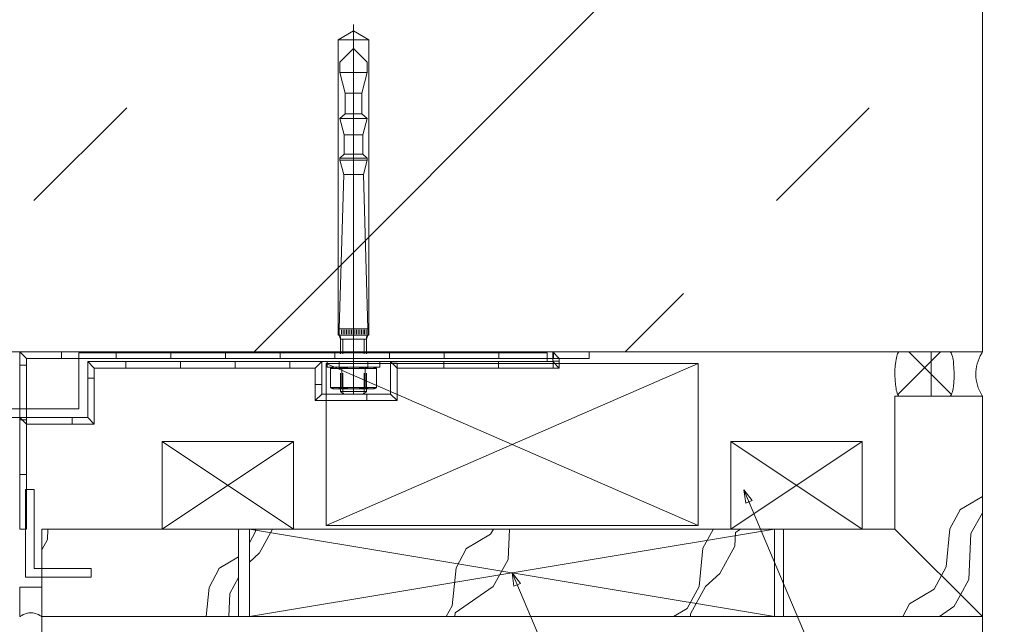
# Model space of a CAD drawing. Header units: metres. Extents: x 69 to 122.5, y -21.4 to -4.6.
# Tile 138 of 250: x 77.425 to 77.65, y -12.273 to -12.135. Entities that reach past the tile are written whole.
import ezdxf

# ---------------------------------------------------------------- set-up
doc = ezdxf.new("R2010")
doc.units = ezdxf.units.M
doc.header["$LTSCALE"] = 0.02
for name, color, linetype, lineweight in [('013_Beton und Stahlbetonarbeiten-allg.', 7, 'Continuous', 13), ('026_Fensterarbeiten-allg.', 7, 'Continuous', 5), ('027_Tischlerarbeiten-allg.', 7, 'Continuous', 13), ('030_Sonnenschutzarbeiten-außen', 7, 'Continuous', 5), ('030_Sonnenschutzarbeiten-außen Motor', 7, 'Continuous', 5), ('032_Metallarbeiten-Beschriftung 1_20', 7, 'Continuous', 5), ('032_Metallarbeiten-Fenster', 7, 'Continuous', 5), ('Keine', 7, 'Continuous', 9)]:
    doc.layers.add(name, color=color, linetype=linetype, lineweight=lineweight)

msp = doc.modelspace()

# ---------------------------------------------------------------- linework, layer by layer
at = {"layer": '013_Beton und Stahlbetonarbeiten-allg.', "color": 251, "linetype": 'Continuous', "lineweight": 5, "true_color": 0x555555}
msp.add_line((77.645, -12.04442), (77.47851, -12.21092), dxfattribs=at)
at = {"layer": '013_Beton und Stahlbetonarbeiten-allg.', "color": 251, "linetype": 'Continuous', "lineweight": 9, "true_color": 0x555555}
for p, q in [((77.42819, -12.17638), (77.44941, -12.15517)), ((77.5979, -12.17638), (77.61911, -12.15517)), ((77.56336, -12.21092), (77.57668, -12.19759))]:
    msp.add_line(p, q, dxfattribs=at)
at = {"layer": '013_Beton und Stahlbetonarbeiten-allg.', "color": 7, "linetype": 'Continuous', "lineweight": 18}
msp.add_lwpolyline([(77.645, -11.96092), (77.645, -12.21092), (77.395, -12.21092), (77.395, -11.96092)], close=True, dxfattribs=at)
at = {"layer": '026_Fensterarbeiten-allg.', "color": 7, "linetype": 'Continuous', "lineweight": 18}
for p, q in [((77.50125, -12.22065), (77.50125, -12.13615)), ((77.49775, -12.13965), (77.50125, -12.13763)), ((77.50125, -12.13763), (77.50475, -12.13965)), ((77.49775, -12.20715), (77.49775, -12.13965)), ((77.50475, -12.13965), (77.49775, -12.13965)), ((77.50475, -12.13965), (77.50475, -12.20715)), ((77.50125, -12.14165), (77.49813, -12.14478)), ((77.50438, -12.14478), (77.50125, -12.14165)), ((77.49813, -12.14478), (77.49813, -12.14715)), ((77.50438, -12.14715), (77.50438, -12.14478)), ((77.50438, -12.14715), (77.49813, -12.14715)), ((77.49813, -12.14715), (77.49938, -12.15182)), ((77.50313, -12.15182), (77.50438, -12.14715)), ((77.49938, -12.15182), (77.50313, -12.15182)), ((77.49938, -12.15182), (77.49938, -12.15653)), ((77.50313, -12.15653), (77.50313, -12.15182)), ((77.49938, -12.15653), (77.49813, -12.15765)), ((77.49938, -12.15653), (77.50313, -12.15653)), ((77.50438, -12.15765), (77.50313, -12.15653)), ((77.50438, -12.15765), (77.49813, -12.15765)), ((77.49813, -12.15765), (77.49913, -12.16139)), ((77.50338, -12.16139), (77.50438, -12.15765)), ((77.49913, -12.16139), (77.50338, -12.16139)), ((77.49913, -12.16139), (77.49913, -12.16575)), ((77.50338, -12.16575), (77.50338, -12.16139)), ((77.49913, -12.16575), (77.49813, -12.16665)), ((77.49913, -12.16575), (77.50338, -12.16575)), ((77.50438, -12.16665), (77.50338, -12.16575)), ((77.50438, -12.16665), (77.49813, -12.16665)), ((77.49813, -12.16665), (77.49813, -12.16715)), ((77.49813, -12.16715), (77.50438, -12.16715)), ((77.49813, -12.16715), (77.499, -12.17042)), ((77.5035, -12.17042), (77.50438, -12.16715)), ((77.50438, -12.16715), (77.50438, -12.16665)), ((77.499, -12.17042), (77.498, -12.20565)), ((77.499, -12.17042), (77.5035, -12.17042)), ((77.5045, -12.20565), (77.5035, -12.17042)), ((77.498, -12.20565), (77.5045, -12.20565)), ((77.498, -12.20565), (77.498, -12.20715)), ((77.49854, -12.2059), (77.49854, -12.2069)), ((77.49892, -12.2059), (77.49892, -12.2069)), ((77.49929, -12.2059), (77.49929, -12.2069)), ((77.49967, -12.2059), (77.49967, -12.2069)), ((77.50004, -12.2059), (77.50004, -12.2069)), ((77.50042, -12.2059), (77.50042, -12.2069)), ((77.50079, -12.2059), (77.50079, -12.2069)), ((77.50117, -12.2059), (77.50117, -12.2069)), ((77.50154, -12.2059), (77.50154, -12.2069)), ((77.50192, -12.2059), (77.50192, -12.2069)), ((77.50229, -12.2059), (77.50229, -12.2069)), ((77.50267, -12.2059), (77.50267, -12.2069)), ((77.50304, -12.2059), (77.50304, -12.2069)), ((77.50342, -12.2059), (77.50342, -12.2069)), ((77.50379, -12.2059), (77.50379, -12.2069)), ((77.50417, -12.2059), (77.50417, -12.2069)), ((77.5045, -12.20715), (77.5045, -12.20565)), ((77.50125, -12.20715), (77.49775, -12.20715)), ((77.5045, -12.20715), (77.498, -12.20715)), ((77.498, -12.20715), (77.49802, -12.20718)), ((77.49825, -12.20803), (77.498, -12.20715)), ((77.498, -12.20715), (77.50125, -12.20715)), ((77.49826, -12.208), (77.49825, -12.20803)), ((77.49825, -12.20803), (77.50425, -12.20803)), ((77.49825, -12.20803), (77.49825, -12.21137)), ((77.49879, -12.21137), (77.49879, -12.20803)), ((77.50125, -12.20715), (77.5045, -12.20715)), ((77.50475, -12.20715), (77.50125, -12.20715)), ((77.50371, -12.20803), (77.50371, -12.21137)), ((77.5045, -12.20715), (77.50425, -12.20803)), ((77.50425, -12.21137), (77.50425, -12.20803)), ((77.49525, -12.21315), (77.50725, -12.21315)), ((77.49525, -12.2144), (77.49525, -12.21315)), ((77.498, -12.2144), (77.498, -12.21315)), ((77.5045, -12.21315), (77.5045, -12.2144)), ((77.50725, -12.21315), (77.50725, -12.2144)), ((77.4965, -12.2144), (77.49525, -12.2144)), ((77.49598, -12.21471), (77.4965, -12.2144)), ((77.49598, -12.21471), (77.49605, -12.21467)), ((77.49598, -12.2191), (77.49598, -12.21471)), ((77.49861, -12.21471), (77.49598, -12.21471)), ((77.49621, -12.2146), (77.49629, -12.21457)), ((77.49645, -12.21452), (77.49653, -12.2145)), ((77.4965, -12.2144), (77.506, -12.2144)), ((77.49704, -12.21441), (77.49712, -12.21441)), ((77.49729, -12.2144), (77.49738, -12.2144)), ((77.49755, -12.21441), (77.49763, -12.21442)), ((77.4978, -12.21445), (77.49789, -12.21446)), ((77.49805, -12.2145), (77.49814, -12.21452)), ((77.4983, -12.21457), (77.49838, -12.2146)), ((77.49854, -12.21467), (77.49861, -12.21471)), ((77.49861, -12.2191), (77.49861, -12.21471)), ((77.50389, -12.21471), (77.49861, -12.21471)), ((77.49992, -12.21448), (77.50009, -12.21446)), ((77.50307, -12.21455), (77.50324, -12.21457)), ((77.50389, -12.2191), (77.50389, -12.21471)), ((77.50653, -12.21471), (77.50389, -12.21471)), ((77.50404, -12.21464), (77.50412, -12.2146)), ((77.50461, -12.21446), (77.5047, -12.21445)), ((77.50487, -12.21442), (77.50495, -12.21441)), ((77.50512, -12.2144), (77.50521, -12.2144)), ((77.50572, -12.21445), (77.5058, -12.21446)), ((77.50597, -12.2145), (77.50605, -12.21452)), ((77.50725, -12.2144), (77.506, -12.2144)), ((77.506, -12.2144), (77.50653, -12.21471)), ((77.50653, -12.21471), (77.50653, -12.2191)), ((77.49825, -12.21576), (77.49825, -12.21997)), ((77.49879, -12.21997), (77.49879, -12.21576)), ((77.50371, -12.21576), (77.50371, -12.21997)), ((77.50425, -12.21997), (77.50425, -12.21576)), ((77.49598, -12.2191), (77.49861, -12.2191)), ((77.49598, -12.2191), (77.4965, -12.2194)), ((77.4965, -12.2194), (77.506, -12.2194)), ((77.49687, -12.21937), (77.49678, -12.21936)), ((77.49712, -12.2194), (77.49704, -12.21939)), ((77.49738, -12.2194), (77.49729, -12.2194)), ((77.49763, -12.21938), (77.49755, -12.21939)), ((77.49825, -12.21997), (77.50425, -12.21997)), ((77.49825, -12.21997), (77.49875, -12.22033)), ((77.49861, -12.2191), (77.50389, -12.2191)), ((77.50009, -12.21934), (77.49992, -12.21933)), ((77.50324, -12.21923), (77.50307, -12.21926)), ((77.50375, -12.22033), (77.50425, -12.21997)), ((77.50389, -12.2191), (77.50653, -12.2191)), ((77.50412, -12.2192), (77.50404, -12.21917)), ((77.50453, -12.21933), (77.50445, -12.21931)), ((77.50495, -12.21939), (77.50487, -12.21938)), ((77.50521, -12.2194), (77.50512, -12.2194)), ((77.506, -12.2194), (77.50653, -12.2191)), ((77.49875, -12.22033), (77.49905, -12.22033)), ((77.50345, -12.22033), (77.50375, -12.22033))]:
    msp.add_line(p, q, dxfattribs=at)
for points in [[(77.49802, -12.20718), (77.49805, -12.2072), (77.49807, -12.20723)], [(77.49807, -12.20723), (77.49809, -12.20725), (77.49811, -12.20728)], [(77.49811, -12.20728), (77.49813, -12.2073), (77.49814, -12.20733)], [(77.49814, -12.20733), (77.49816, -12.20735), (77.49817, -12.20738)], [(77.49817, -12.20738), (77.49819, -12.20741), (77.4982, -12.20743)], [(77.4982, -12.20743), (77.49822, -12.20746), (77.49823, -12.20749)], [(77.49823, -12.20749), (77.49824, -12.20752), (77.49825, -12.20755)], [(77.49825, -12.20755), (77.49826, -12.20757), (77.49826, -12.2076)], [(77.49826, -12.2076), (77.49827, -12.20763), (77.49828, -12.20766)], [(77.49827, -12.20795), (77.49827, -12.20797), (77.49826, -12.208)], [(77.49828, -12.20789), (77.49828, -12.20792), (77.49827, -12.20795)], [(77.49828, -12.20766), (77.49828, -12.20769), (77.49828, -12.20772)], [(77.49828, -12.20772), (77.49829, -12.20775), (77.49829, -12.20777)], [(77.49829, -12.20783), (77.49828, -12.20786), (77.49828, -12.20789)], [(77.49829, -12.20777), (77.49829, -12.2078), (77.49829, -12.20783)], [(77.5042, -12.20774), (77.5042, -12.20772), (77.50421, -12.20769)], [(77.5042, -12.2078), (77.5042, -12.20777), (77.5042, -12.20774)], [(77.50421, -12.20786), (77.5042, -12.20783), (77.5042, -12.2078)], [(77.50421, -12.20769), (77.50421, -12.20766), (77.50422, -12.20763)], [(77.50422, -12.20792), (77.50421, -12.20789), (77.50421, -12.20786)], [(77.50422, -12.20763), (77.50422, -12.2076), (77.50423, -12.20757)], [(77.50423, -12.20797), (77.50422, -12.20795), (77.50422, -12.20792)], [(77.50423, -12.20757), (77.50424, -12.20754), (77.50425, -12.20752)], [(77.50425, -12.20803), (77.50424, -12.208), (77.50423, -12.20797)], [(77.50425, -12.20752), (77.50426, -12.20749), (77.50427, -12.20746)], [(77.50427, -12.20746), (77.50428, -12.20743), (77.5043, -12.2074)], [(77.5043, -12.2074), (77.50431, -12.20738), (77.50433, -12.20735)], [(77.50433, -12.20735), (77.50435, -12.20733), (77.50437, -12.2073)], [(77.50437, -12.2073), (77.50439, -12.20727), (77.50441, -12.20725)], [(77.50441, -12.20725), (77.50443, -12.20722), (77.50445, -12.2072)], [(77.50445, -12.2072), (77.50448, -12.20718), (77.5045, -12.20715)], [(77.49605, -12.21467), (77.49613, -12.21464), (77.49621, -12.2146)], [(77.49629, -12.21457), (77.49637, -12.21455), (77.49645, -12.21452)], [(77.49653, -12.2145), (77.49662, -12.21448), (77.4967, -12.21446)], [(77.4967, -12.21446), (77.49678, -12.21445), (77.49687, -12.21443)], [(77.49687, -12.21443), (77.49695, -12.21442), (77.49704, -12.21441)], [(77.49712, -12.21441), (77.49721, -12.2144), (77.49729, -12.2144)], [(77.49738, -12.2144), (77.49746, -12.21441), (77.49755, -12.21441)], [(77.49763, -12.21442), (77.49772, -12.21443), (77.4978, -12.21445)], [(77.49789, -12.21446), (77.49797, -12.21448), (77.49805, -12.2145)], [(77.49814, -12.21452), (77.49822, -12.21455), (77.4983, -12.21457)], [(77.49838, -12.2146), (77.49846, -12.21464), (77.49854, -12.21467)], [(77.49861, -12.21471), (77.49877, -12.21467), (77.49894, -12.21464)], [(77.49894, -12.21464), (77.4991, -12.2146), (77.49926, -12.21457)], [(77.49926, -12.21457), (77.49943, -12.21455), (77.49959, -12.21452)], [(77.49959, -12.21452), (77.49976, -12.2145), (77.49992, -12.21448)], [(77.50009, -12.21446), (77.50025, -12.21445), (77.50042, -12.21443)], [(77.50042, -12.21443), (77.50059, -12.21442), (77.50075, -12.21441)], [(77.50075, -12.21441), (77.50092, -12.21441), (77.50108, -12.2144)], [(77.50108, -12.2144), (77.50125, -12.2144), (77.50142, -12.2144)], [(77.50142, -12.2144), (77.50158, -12.21441), (77.50175, -12.21441)], [(77.50175, -12.21441), (77.50192, -12.21442), (77.50208, -12.21443)], [(77.50208, -12.21443), (77.50225, -12.21445), (77.50241, -12.21446)], [(77.50241, -12.21446), (77.50258, -12.21448), (77.50274, -12.2145)], [(77.50274, -12.2145), (77.50291, -12.21452), (77.50307, -12.21455)], [(77.50324, -12.21457), (77.5034, -12.2146), (77.50356, -12.21464)], [(77.50356, -12.21464), (77.50373, -12.21467), (77.50389, -12.21471)], [(77.50389, -12.21471), (77.50396, -12.21467), (77.50404, -12.21464)], [(77.50412, -12.2146), (77.5042, -12.21457), (77.50428, -12.21455)], [(77.50428, -12.21455), (77.50436, -12.21452), (77.50445, -12.2145)], [(77.50445, -12.2145), (77.50453, -12.21448), (77.50461, -12.21446)], [(77.5047, -12.21445), (77.50478, -12.21443), (77.50487, -12.21442)], [(77.50495, -12.21441), (77.50504, -12.21441), (77.50512, -12.2144)], [(77.50521, -12.2144), (77.50529, -12.2144), (77.50538, -12.21441)], [(77.50538, -12.21441), (77.50546, -12.21441), (77.50555, -12.21442)], [(77.50555, -12.21442), (77.50563, -12.21443), (77.50572, -12.21445)], [(77.5058, -12.21446), (77.50588, -12.21448), (77.50597, -12.2145)], [(77.50605, -12.21452), (77.50613, -12.21455), (77.50621, -12.21457)], [(77.50621, -12.21457), (77.50629, -12.2146), (77.50637, -12.21464)], [(77.50637, -12.21464), (77.50645, -12.21467), (77.50653, -12.21471)], [(77.49613, -12.21917), (77.49605, -12.21914), (77.49598, -12.2191)], [(77.49629, -12.21923), (77.49621, -12.2192), (77.49613, -12.21917)], [(77.49645, -12.21928), (77.49637, -12.21926), (77.49629, -12.21923)], [(77.49662, -12.21933), (77.49653, -12.21931), (77.49645, -12.21928)], [(77.49678, -12.21936), (77.4967, -12.21934), (77.49662, -12.21933)], [(77.49704, -12.21939), (77.49695, -12.21938), (77.49687, -12.21937)], [(77.49729, -12.2194), (77.49721, -12.2194), (77.49712, -12.2194)], [(77.49755, -12.21939), (77.49746, -12.2194), (77.49738, -12.2194)], [(77.4978, -12.21936), (77.49772, -12.21937), (77.49763, -12.21938)], [(77.49797, -12.21933), (77.49789, -12.21934), (77.4978, -12.21936)], [(77.49814, -12.21928), (77.49805, -12.21931), (77.49797, -12.21933)], [(77.4983, -12.21923), (77.49822, -12.21926), (77.49814, -12.21928)], [(77.49846, -12.21917), (77.49838, -12.2192), (77.4983, -12.21923)], [(77.49861, -12.2191), (77.49854, -12.21914), (77.49846, -12.21917)], [(77.49894, -12.21917), (77.49877, -12.21914), (77.49861, -12.2191)], [(77.49926, -12.21923), (77.4991, -12.2192), (77.49894, -12.21917)], [(77.49959, -12.21928), (77.49943, -12.21926), (77.49926, -12.21923)], [(77.49992, -12.21933), (77.49976, -12.21931), (77.49959, -12.21928)], [(77.50042, -12.21937), (77.50025, -12.21936), (77.50009, -12.21934)], [(77.50075, -12.21939), (77.50059, -12.21938), (77.50042, -12.21937)], [(77.50108, -12.2194), (77.50092, -12.2194), (77.50075, -12.21939)], [(77.50142, -12.2194), (77.50125, -12.2194), (77.50108, -12.2194)], [(77.50175, -12.21939), (77.50158, -12.2194), (77.50142, -12.2194)], [(77.50208, -12.21937), (77.50192, -12.21938), (77.50175, -12.21939)], [(77.50241, -12.21934), (77.50225, -12.21936), (77.50208, -12.21937)], [(77.50274, -12.21931), (77.50258, -12.21933), (77.50241, -12.21934)], [(77.50307, -12.21926), (77.50291, -12.21928), (77.50274, -12.21931)], [(77.50356, -12.21917), (77.5034, -12.2192), (77.50324, -12.21923)], [(77.50389, -12.2191), (77.50373, -12.21914), (77.50356, -12.21917)], [(77.50404, -12.21917), (77.50396, -12.21914), (77.50389, -12.2191)], [(77.50428, -12.21926), (77.5042, -12.21923), (77.50412, -12.2192)], [(77.50445, -12.21931), (77.50436, -12.21928), (77.50428, -12.21926)], [(77.5047, -12.21936), (77.50461, -12.21934), (77.50453, -12.21933)], [(77.50487, -12.21938), (77.50478, -12.21937), (77.5047, -12.21936)], [(77.50512, -12.2194), (77.50504, -12.2194), (77.50495, -12.21939)], [(77.50538, -12.2194), (77.50529, -12.2194), (77.50521, -12.2194)], [(77.50555, -12.21938), (77.50546, -12.21939), (77.50538, -12.2194)], [(77.50572, -12.21936), (77.50563, -12.21937), (77.50555, -12.21938)], [(77.50588, -12.21933), (77.5058, -12.21934), (77.50572, -12.21936)], [(77.50605, -12.21928), (77.50597, -12.21931), (77.50588, -12.21933)], [(77.50621, -12.21923), (77.50613, -12.21926), (77.50605, -12.21928)], [(77.50637, -12.21917), (77.50629, -12.2192), (77.50621, -12.21923)], [(77.50653, -12.2191), (77.50645, -12.21914), (77.50637, -12.21917)]]:
    msp.add_lwpolyline(points, dxfattribs=at)
msp.add_lwpolyline([(77.40212, -12.22392), (77.43849, -12.22392), (77.43849, -12.21115), (77.54553, -12.21115), (77.54553, -12.21315), (77.44049, -12.21315), (77.44049, -12.22592), (77.40212, -12.22592)], close=True, dxfattribs=at)
at = {"layer": '027_Tischlerarbeiten-allg.', "color": 7, "linetype": 'Continuous', "lineweight": 13}
for p, q in [((77.4575, -12.25141), (77.4875, -12.23141)), ((77.4875, -12.25141), (77.4575, -12.23141)), ((77.6175, -12.25141), (77.5875, -12.23141)), ((77.5875, -12.25141), (77.6175, -12.23141))]:
    msp.add_line(p, q, dxfattribs=at)
at = {"layer": '027_Tischlerarbeiten-allg.', "color": 7, "linetype": 'Continuous', "lineweight": 18}
for points in [[(77.4575, -12.23141), (77.4875, -12.23141), (77.4875, -12.25141), (77.4575, -12.25141)], [(77.5875, -12.25141), (77.5875, -12.23141), (77.6175, -12.23141), (77.6175, -12.25141)]]:
    msp.add_lwpolyline(points, close=True, dxfattribs=at)
at = {"layer": '030_Sonnenschutzarbeiten-außen', "color": 7, "linetype": 'Continuous', "lineweight": 9}
for points in [[(77.425, -12.25143), (77.425, -12.22592), (77.44049, -12.22592), (77.44049, -12.21315), (77.494, -12.21315), (77.494, -12.22057), (77.50974, -12.22057), (77.50974, -12.21315), (77.54679, -12.21315), (77.54679, -12.21092), (77.55509, -12.21092)], [(77.425, -12.25143), (77.425, -12.21092), (77.55509, -12.21092)]]:
    msp.add_lwpolyline(points, dxfattribs=at)
at = {"layer": '030_Sonnenschutzarbeiten-außen Motor', "color": 6, "linetype": 'Continuous', "lineweight": 18, "true_color": 0xff00ff}
for p, q in [((77.495, -12.25059), (77.58, -12.21359)), ((77.58, -12.25059), (77.495, -12.21359))]:
    msp.add_line(p, q, dxfattribs=at)
msp.add_lwpolyline([(77.58, -12.21359), (77.58, -12.25059), (77.495, -12.25059), (77.495, -12.21359)], close=True, dxfattribs=at)
at = {"layer": '032_Metallarbeiten-Beschriftung 1_20', "color": 7, "linetype": 'Continuous', "lineweight": 9}
for points in [[(77.59046, -12.24243), (77.73827, -12.59153), (79.16725, -12.59153)], [(77.5375, -12.26141), (77.9109, -13.14328), (79.16725, -13.14328)]]:
    msp.add_lwpolyline(points, dxfattribs=at)
at = {"layer": '032_Metallarbeiten-Beschriftung 1_20', "color": 7, "linetype": 'Continuous', "lineweight": 5}
for points in [[(77.59089, -12.2455), (77.59046, -12.24243), (77.59237, -12.24487)], [(77.53793, -12.26448), (77.5375, -12.26141), (77.53941, -12.26385)]]:
    msp.add_lwpolyline(points, close=True, dxfattribs=at)
at = {"layer": '032_Metallarbeiten-Fenster', "color": 9, "linetype": 'Continuous', "lineweight": 5, "true_color": 0xb9b9b9}
for p, q in [((77.6354, -12.21092), (77.62564, -12.22067)), ((77.62814, -12.21092), (77.6379, -12.22067))]:
    msp.add_line(p, q, dxfattribs=at)
at = {"layer": '032_Metallarbeiten-Fenster', "color": 250, "linetype": 'Continuous', "lineweight": 9, "true_color": 0x444444}
for p, q in [((77.645, -12.24396), (77.63984, -12.24703)), ((77.6399, -12.24702), (77.63758, -12.25133)), ((77.64237, -12.25242), (77.645, -12.24769)), ((77.4313, -12.2538), (77.4314, -12.25141)), ((77.47894, -12.25141), (77.47888, -12.25198)), ((77.47969, -12.25696), (77.48277, -12.25141)), ((77.53323, -12.25141), (77.53259, -12.25259)), ((77.53661, -12.25837), (77.53691, -12.25141)), ((77.58345, -12.25148), (77.58113, -12.2558)), ((77.58354, -12.25141), (77.58339, -12.25149)), ((77.58857, -12.25219), (77.58972, -12.25141)), ((77.63758, -12.25134), (77.63668, -12.26003)), ((77.43, -12.25613), (77.4313, -12.2538)), ((77.47888, -12.25197), (77.4775, -12.25453)), ((77.53259, -12.25259), (77.52694, -12.25595)), ((77.58844, -12.25535), (77.58857, -12.25219)), ((77.64192, -12.26295), (77.64237, -12.25242)), ((77.527, -12.25594), (77.52468, -12.26026)), ((77.58113, -12.2558), (77.58023, -12.26449)), ((77.585, -12.26153), (77.58844, -12.25535)), ((77.475, -12.25773), (77.47049, -12.26042)), ((77.4775, -12.25896), (77.47969, -12.25695)), ((77.53317, -12.26456), (77.53661, -12.25838)), ((77.47055, -12.26041), (77.46823, -12.26472)), ((77.52468, -12.26026), (77.52378, -12.26895)), ((77.63668, -12.26003), (77.63561, -12.26202)), ((77.47296, -12.26616), (77.475, -12.26249)), ((77.5817, -12.26455), (77.585, -12.26153)), ((77.63561, -12.26202), (77.63395, -12.26511)), ((77.64, -12.2664), (77.64191, -12.26295)), ((77.46823, -12.26472), (77.46754, -12.27141)), ((77.52447, -12.27051), (77.53317, -12.26456)), ((77.58023, -12.26449), (77.57749, -12.26957)), ((77.57827, -12.27074), (77.5817, -12.26456)), ((77.63395, -12.26511), (77.6283, -12.26847)), ((77.47273, -12.27141), (77.47296, -12.26616)), ((77.63848, -12.26914), (77.64, -12.2664)), ((77.52378, -12.26895), (77.52246, -12.27141)), ((77.57749, -12.26957), (77.57441, -12.27141)), ((77.62836, -12.26846), (77.62677, -12.27141)), ((77.63516, -12.27141), (77.63848, -12.26913)), ((77.52443, -12.27141), (77.52447, -12.27051)), ((77.57824, -12.27141), (77.57827, -12.27074))]:
    msp.add_line(p, q, dxfattribs=at)
at = {"layer": '032_Metallarbeiten-Fenster', "lineweight": 18}
msp.add_lwpolyline([(77.62604, -12.22106), (77.62593, -12.22103), (77.62582, -12.22094), (77.62571, -12.2208), (77.6256, -12.22059), (77.6255, -12.22033), (77.62541, -12.22002), (77.62532, -12.21967), (77.62525, -12.21927), (77.62518, -12.21883), (77.62512, -12.21835), (77.62504, -12.21734), (77.625, -12.21625), (77.62501, -12.21515), (77.62507, -12.2141), (77.62518, -12.21312), (77.62525, -12.21268), (77.62533, -12.21229), (77.62541, -12.21194), (77.62551, -12.21163), (77.62561, -12.21137), (77.62571, -12.21117), (77.62582, -12.21103), (77.62593, -12.21094), (77.62605, -12.21092), (77.62616, -12.21092), (77.62639, -12.21092), (77.6301, -12.21092), (77.6375, -12.21092), (77.63761, -12.21094), (77.63772, -12.21103), (77.63783, -12.21118), (77.63794, -12.21138), (77.63804, -12.21164), (77.63813, -12.21196), (77.63822, -12.21231), (77.63829, -12.2127), (77.63836, -12.21314), (77.63842, -12.21362), (77.6385, -12.21464), (77.63854, -12.21572), (77.63853, -12.21683), (77.63847, -12.21788), (77.63836, -12.21885), (77.63829, -12.21929), (77.63821, -12.21969), (77.63813, -12.22004), (77.63803, -12.22035), (77.63793, -12.2206), (77.63783, -12.22081), (77.63772, -12.22095), (77.63761, -12.22103), (77.63749, -12.22106), (77.63738, -12.22106), (77.63715, -12.22106), (77.63345, -12.22106)], close=True, dxfattribs=at)
at = {"layer": '032_Metallarbeiten-Fenster', "color": 7, "linetype": 'Continuous', "lineweight": 9}
for points in [[(77.63328, -12.21092), (77.64463, -12.21092), (77.64499, -12.21092), (77.64499, -12.21092), (77.64498, -12.21094), (77.64496, -12.21098), (77.64492, -12.21106), (77.64483, -12.21121), (77.64451, -12.21182), (77.64423, -12.21243), (77.64399, -12.21304), (77.6438, -12.21364), (77.64366, -12.21425), (77.64355, -12.21486), (77.64349, -12.21547), (77.64348, -12.21608), (77.64351, -12.21669), (77.64358, -12.21729), (77.64369, -12.2179), (77.64385, -12.21851), (77.64406, -12.21912), (77.64431, -12.21973), (77.6446, -12.22034), (77.64493, -12.22095), (77.64498, -12.22102), (77.645, -12.22106), (77.64496, -12.22106), (77.64478, -12.22106), (77.64442, -12.22106), (77.643, -12.22106), (77.64017, -12.22106), (77.63449, -12.22106), (77.63378, -12.22106), (77.63342, -12.22106), (77.63333, -12.22106), (77.63329, -12.22106), (77.63328, -12.22105), (77.63328, -12.22103), (77.63328, -12.22085), (77.63328, -12.21943), (77.63328, -12.21659)], [(77.43, -12.26466), (77.43, -12.27081), (77.43, -12.27119), (77.43, -12.27138), (77.43, -12.2714), (77.42998, -12.27139), (77.42994, -12.27136), (77.42986, -12.27131), (77.42955, -12.27112), (77.42923, -12.27095), (77.42892, -12.27081), (77.4286, -12.2707), (77.42829, -12.27062), (77.42797, -12.27056), (77.42766, -12.27053), (77.42734, -12.27053), (77.42703, -12.27056), (77.42671, -12.27062), (77.4264, -12.2707), (77.42608, -12.27081), (77.42577, -12.27095), (77.42545, -12.27112), (77.42514, -12.27131), (77.42506, -12.27136), (77.42502, -12.27139), (77.425, -12.27141), (77.425, -12.27138), (77.425, -12.27119), (77.425, -12.27042), (77.425, -12.26888), (77.425, -12.26581), (77.425, -12.26504), (77.425, -12.26466), (77.42539, -12.26466), (77.42692, -12.26466)]]:
    msp.add_lwpolyline(points, close=True, dxfattribs=at)
at = {"layer": '032_Metallarbeiten-Fenster', "color": 7, "linetype": 'Continuous', "lineweight": 18}
for points in [[(77.625, -12.25141), (77.645, -12.27141), (77.645, -12.22106), (77.625, -12.22106)], [(77.43, -12.25141), (77.475, -12.25141), (77.475, -12.27141), (77.43, -12.27141)], [(77.645, -12.27141), (77.625, -12.25141), (77.5995, -12.25141), (77.5995, -12.27141)]]:
    msp.add_lwpolyline(points, close=True, dxfattribs=at)
at = {"layer": '032_Metallarbeiten-Fenster', "color": 7, "linetype": 'Continuous', "lineweight": 13}
for points in [[(77.42825, -12.24239), (77.42625, -12.24239), (77.42625, -12.26239), (77.44125, -12.26239), (77.44125, -12.26039), (77.42825, -12.26039)], [(77.4775, -12.25141), (77.5975, -12.25141), (77.5975, -12.27141), (77.4775, -12.27141)]]:
    msp.add_lwpolyline(points, close=True, dxfattribs=at)
at = {"layer": 'Keine', "color": 7, "linetype": 'Continuous', "lineweight": 13}
for p, q in [((77.4775, -12.27141), (77.5975, -12.25141)), ((77.4775, -12.25141), (77.5975, -12.27141))]:
    msp.add_line(p, q, dxfattribs=at)
at = {"layer": 'Keine', "color": 7, "linetype": 'Continuous', "lineweight": 9}
for points in [[(77.4265, -12.21242), (77.425, -12.21092), (77.425, -12.21393), (77.4265, -12.21393)], [(77.43448, -12.21092), (77.425, -12.21092), (77.4265, -12.21242), (77.43448, -12.21242)], [(77.43448, -12.21092), (77.44698, -12.21092), (77.44698, -12.21242), (77.43448, -12.21242)], [(77.44698, -12.21092), (77.45948, -12.21092), (77.45948, -12.21242), (77.44698, -12.21242)], [(77.45948, -12.21092), (77.47198, -12.21092), (77.47198, -12.21242), (77.45948, -12.21242)], [(77.47198, -12.21092), (77.48448, -12.21092), (77.48448, -12.21242), (77.47198, -12.21242)], [(77.48448, -12.21092), (77.49698, -12.21092), (77.49698, -12.21242), (77.48448, -12.21242)], [(77.49698, -12.21092), (77.50948, -12.21092), (77.50948, -12.21242), (77.49698, -12.21242)], [(77.50948, -12.21092), (77.52198, -12.21092), (77.52198, -12.21242), (77.50948, -12.21242)], [(77.52198, -12.21092), (77.53448, -12.21092), (77.53448, -12.21242), (77.52198, -12.21242)], [(77.53448, -12.21092), (77.54698, -12.21092), (77.54698, -12.21242), (77.53448, -12.21242)], [(77.54829, -12.21242), (77.54679, -12.21092), (77.54679, -12.21306), (77.54829, -12.21306)], [(77.55509, -12.21242), (77.55509, -12.21092), (77.54679, -12.21092), (77.54829, -12.21242)], [(77.55509, -12.21242), (77.55509, -12.21092), (77.54698, -12.21092), (77.54698, -12.21242)], [(77.44199, -12.21465), (77.44049, -12.21315), (77.44049, -12.21692), (77.44199, -12.21692)], [(77.44922, -12.21315), (77.44049, -12.21315), (77.44199, -12.21465), (77.44922, -12.21465)], [(77.44922, -12.21315), (77.46172, -12.21315), (77.46172, -12.21465), (77.44922, -12.21465)], [(77.46172, -12.21315), (77.47422, -12.21315), (77.47422, -12.21465), (77.46172, -12.21465)], [(77.47422, -12.21315), (77.48672, -12.21315), (77.48672, -12.21465), (77.47422, -12.21465)], [(77.4925, -12.21465), (77.494, -12.21315), (77.48672, -12.21315), (77.48672, -12.21465)], [(77.494, -12.21838), (77.494, -12.21315), (77.4925, -12.21465), (77.4925, -12.21838)], [(77.5101, -12.21351), (77.50974, -12.21315), (77.50974, -12.21351)], [(77.52188, -12.21315), (77.50974, -12.21315), (77.51124, -12.21465), (77.52188, -12.21465)], [(77.52188, -12.21315), (77.53438, -12.21315), (77.53438, -12.21465), (77.52188, -12.21465)], [(77.54688, -12.21324), (77.54679, -12.21315), (77.53438, -12.21315), (77.53438, -12.21465), (77.54688, -12.21465)], [(77.54679, -12.21306), (77.54679, -12.21315), (77.54829, -12.21465), (77.54829, -12.21306)], [(77.425, -12.22643), (77.425, -12.21393), (77.4265, -12.21393), (77.4265, -12.22643)], [(77.50974, -12.21351), (77.50974, -12.22057), (77.51124, -12.22207), (77.51124, -12.21351)], [(77.44049, -12.21692), (77.44049, -12.22592), (77.44199, -12.22742), (77.44199, -12.21692)], [(77.4925, -12.22207), (77.494, -12.22057), (77.494, -12.21838), (77.4925, -12.21838)], [(77.5043, -12.22057), (77.494, -12.22057), (77.4925, -12.22207), (77.5043, -12.22207)], [(77.51124, -12.22207), (77.50974, -12.22057), (77.5043, -12.22057), (77.5043, -12.22207)], [(77.42552, -12.22643), (77.425, -12.22592), (77.425, -12.22643)], [(77.43698, -12.22592), (77.425, -12.22592), (77.4265, -12.22742), (77.43698, -12.22742)], [(77.425, -12.23893), (77.425, -12.22643), (77.4265, -12.22643), (77.4265, -12.23893)], [(77.425, -12.23893), (77.425, -12.22643), (77.4265, -12.22643), (77.4265, -12.23893)], [(77.44199, -12.22742), (77.44049, -12.22592), (77.43698, -12.22592), (77.43698, -12.22742)], [(77.425, -12.25143), (77.425, -12.23893), (77.4265, -12.23893), (77.4265, -12.25143)], [(77.425, -12.25143), (77.425, -12.23893), (77.4265, -12.23893), (77.4265, -12.25143)]]:
    msp.add_lwpolyline(points, close=True, dxfattribs=at)
for points in [[(77.4265, -12.25143), (77.4265, -12.22742), (77.44199, -12.22742), (77.44199, -12.21465), (77.4925, -12.21465), (77.4925, -12.22207), (77.51124, -12.22207), (77.51124, -12.21465), (77.54829, -12.21465), (77.54829, -12.21242), (77.55509, -12.21242)], [(77.4265, -12.25143), (77.4265, -12.21242), (77.55509, -12.21242)]]:
    msp.add_lwpolyline(points, dxfattribs=at)
at = {"layer": 'Keine', "color": 8, "linetype": 'Continuous', "lineweight": 13, "true_color": 0x808080}
msp.add_lwpolyline([(77.43, -12.27141), (77.645, -12.27141), (77.645, -15.21092), (77.43, -15.21092)], close=True, dxfattribs=at)

doc.saveas('drawing.dxf')
